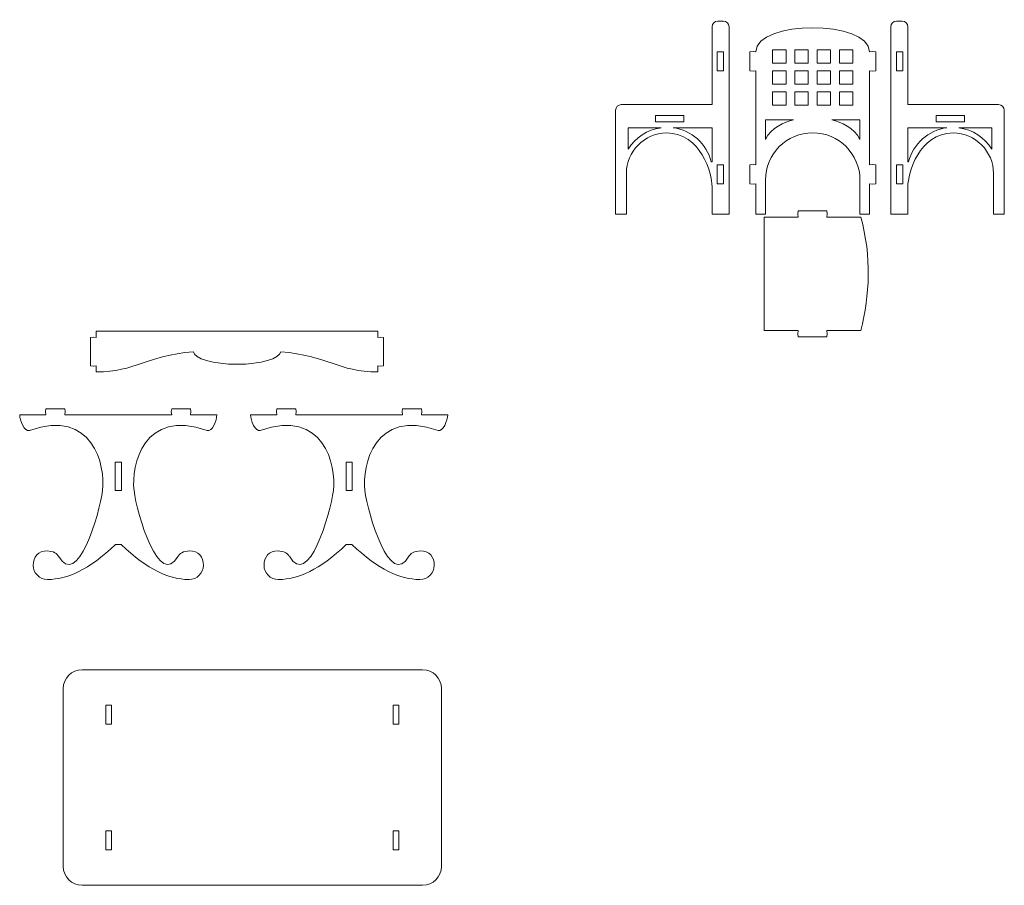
# Model space of a CAD drawing. Header units: centimetres. Extents: x -179 to 199, y -139 to 174.
# Tile 19 of 76: x -100 to -64, y -67 to -36. Entities that reach past the tile are written whole.
import ezdxf

# ---------------------------------------------------------------- set-up
doc = ezdxf.new("R2010")
doc.units = ezdxf.units.CM
doc.header["$MEASUREMENT"] = 0
doc.layers.add('Layer 1', color=7, linetype='Continuous')

msp = doc.modelspace()

# ---------------------------------------------------------------- linework, layer by layer
at = {"layer": 'Layer 1', "lineweight": 5}
for points, knots in [([(-68.91035, -36.96565), (-68.91035, -36.96565), (-68.8081, -36.95225), (-68.8081, -36.95225), (-68.8081, -36.95225), (-68.8081, -36.95225), (-68.68549, -36.96565), (-68.68549, -36.96565), (-68.68549, -36.96565), (-68.68549, -36.96565), (-68.68549, -37.64745), (-68.68549, -37.64745), (-68.68549, -37.64745), (-68.68549, -37.64745), (-68.8081, -37.6611), (-68.8081, -37.6611), (-68.8081, -37.6611), (-68.8081, -37.6611), (-68.91035, -37.64745), (-68.91035, -37.64745), (-68.91035, -37.64745), (-68.91035, -37.64745), (-68.91035, -41.03969), (-68.91035, -41.03969), (-68.91035, -41.03969), (-68.91035, -41.03969), (-68.8081, -41.02604), (-68.8081, -41.02604), (-68.8081, -41.02604), (-68.8081, -41.02604), (-68.68549, -41.03969), (-68.68549, -41.03969), (-68.68549, -41.03969), (-68.68549, -41.03969), (-68.68549, -41.72149), (-68.68549, -41.72149), (-68.68549, -41.72149), (-68.68549, -41.72149), (-68.8081, -41.73514), (-68.8081, -41.73514), (-68.8081, -41.73514), (-68.8081, -41.73514), (-68.91035, -41.72149), (-68.91035, -41.72149), (-68.91035, -41.72149), (-68.91035, -41.72149), (-68.91035, -42.82571), (-68.91035, -42.82571), (-68.91035, -42.82571), (-68.91035, -42.82571), (-69.25112, -42.82571), (-69.25112, -42.82571), (-69.25112, -42.82571), (-69.25112, -42.82571), (-69.25112, -41.59038), (-69.25112, -41.59038), (-69.25112, -41.59038), (-69.25112, -40.65307), (-70.01818, -39.88602), (-70.95549, -39.88602), (-70.95549, -39.88602), (-71.89306, -39.88602), (-72.65985, -40.65307), (-72.65985, -41.59038), (-72.65985, -41.59038), (-72.65985, -41.59038), (-72.65985, -42.82571), (-72.65985, -42.82571), (-72.65985, -42.82571), (-72.65985, -42.82571), (-73.00088, -42.82571), (-73.00088, -42.82571), (-73.00088, -42.82571), (-73.00088, -42.82571), (-73.00088, -41.72149), (-73.00088, -41.72149), (-73.00088, -41.72149), (-73.00088, -41.72149), (-73.10314, -41.73514), (-73.10314, -41.73514), (-73.10314, -41.73514), (-73.10314, -41.73514), (-73.22574, -41.72149), (-73.22574, -41.72149), (-73.22574, -41.72149), (-73.22574, -41.72149), (-73.22574, -41.03969), (-73.22574, -41.03969), (-73.22574, -41.03969), (-73.22574, -41.03969), (-73.10314, -41.02604), (-73.10314, -41.02604), (-73.10314, -41.02604), (-73.10314, -41.02604), (-73.00088, -41.03969), (-73.00088, -41.03969), (-73.00088, -41.03969), (-73.00088, -41.03969), (-73.00088, -37.64745), (-73.00088, -37.64745), (-73.00088, -37.64745), (-73.00088, -37.64745), (-73.10314, -37.6611), (-73.10314, -37.6611), (-73.10314, -37.6611), (-73.10314, -37.6611), (-73.22574, -37.64745), (-73.22574, -37.64745), (-73.22574, -37.64745), (-73.22574, -37.64745), (-73.22574, -36.96565), (-73.22574, -36.96565), (-73.22574, -36.96565), (-73.22574, -36.96565), (-73.10314, -36.95225), (-73.10314, -36.95225), (-73.10314, -36.95225), (-73.10314, -36.95225), (-73.00088, -36.96565), (-73.00088, -36.96565), (-73.00088, -36.96565), (-73.00088, -35.8094), (-68.91035, -35.8094), (-68.91035, -36.96565)], [0, 0, 0, 0, 0.03125, 0.03125, 0.03125, 0.03125, 0.0625, 0.0625, 0.0625, 0.0625, 0.09375, 0.09375, 0.09375, 0.09375, 0.125, 0.125, 0.125, 0.125, 0.15625, 0.15625, 0.15625, 0.15625, 0.1875, 0.1875, 0.1875, 0.1875, 0.21875, 0.21875, 0.21875, 0.21875, 0.25, 0.25, 0.25, 0.25, 0.28125, 0.28125, 0.28125, 0.28125, 0.3125, 0.3125, 0.3125, 0.3125, 0.34375, 0.34375, 0.34375, 0.34375, 0.375, 0.375, 0.375, 0.375, 0.40625, 0.40625, 0.40625, 0.40625, 0.4375, 0.4375, 0.4375, 0.4375, 0.46875, 0.46875, 0.46875, 0.46875, 0.5, 0.5, 0.5, 0.5, 0.53125, 0.53125, 0.53125, 0.53125, 0.5625, 0.5625, 0.5625, 0.5625, 0.59375, 0.59375, 0.59375, 0.59375, 0.625, 0.625, 0.625, 0.625, 0.65625, 0.65625, 0.65625, 0.65625, 0.6875, 0.6875, 0.6875, 0.6875, 0.71875, 0.71875, 0.71875, 0.71875, 0.75, 0.75, 0.75, 0.75, 0.78125, 0.78125, 0.78125, 0.78125, 0.8125, 0.8125, 0.8125, 0.8125, 0.84375, 0.84375, 0.84375, 0.84375, 0.875, 0.875, 0.875, 0.875, 0.90625, 0.90625, 0.90625, 0.90625, 0.9375, 0.9375, 0.9375, 0.9375, 1, 1, 1, 1]), ([(-74.1749, -35.85731), (-74.1749, -35.85731), (-74.37941, -35.85731), (-74.37941, -35.85731), (-74.37941, -35.85731), (-74.49197, -35.85731), (-74.58393, -35.94926), (-74.58393, -36.06182), (-74.58393, -36.06182), (-74.58393, -36.06182), (-74.58393, -38.87144), (-74.58393, -38.87144), (-74.58393, -38.87144), (-74.58393, -38.87144), (-77.8564, -38.87144), (-77.8564, -38.87144), (-77.8564, -38.87144), (-77.96767, -38.87144), (-78.05885, -38.96133), (-78.06091, -39.07209), (-78.06091, -39.07209), (-78.06091, -39.07209), (-78.06091, -42.82571), (-78.06091, -42.82571), (-78.06091, -42.82571), (-78.06091, -42.82571), (-77.67043, -42.82571), (-77.67043, -42.82571), (-77.67043, -42.82571), (-77.67043, -42.82571), (-77.67043, -41.34826), (-77.67043, -41.34826), (-77.67043, -41.34826), (-77.67043, -40.56524), (-77.03036, -39.89323), (-76.2154, -39.89323), (-76.2154, -39.89323), (-74.98806, -39.89323), (-74.58547, -41.34131), (-74.58393, -41.83327), (-74.58393, -41.83327), (-74.58393, -41.83327), (-74.58393, -42.82571), (-74.58393, -42.82571), (-74.58393, -42.82571), (-74.58393, -42.82571), (-73.97039, -42.82571), (-73.97039, -42.82571), (-73.97039, -42.82571), (-73.97039, -42.82571), (-73.97039, -36.06182), (-73.97039, -36.06182), (-73.97039, -36.06182), (-73.97039, -35.94926), (-74.06234, -35.85731), (-74.1749, -35.85731)], [0, 0, 0, 0, 0.06666667, 0.06666667, 0.06666667, 0.06666667, 0.13333333, 0.13333333, 0.13333333, 0.13333333, 0.2, 0.2, 0.2, 0.2, 0.26666667, 0.26666667, 0.26666667, 0.26666667, 0.33333333, 0.33333333, 0.33333333, 0.33333333, 0.4, 0.4, 0.4, 0.4, 0.46666667, 0.46666667, 0.46666667, 0.46666667, 0.53333333, 0.53333333, 0.53333333, 0.53333333, 0.6, 0.6, 0.6, 0.6, 0.66666667, 0.66666667, 0.66666667, 0.66666667, 0.73333333, 0.73333333, 0.73333333, 0.73333333, 0.8, 0.8, 0.8, 0.8, 0.86666667, 0.86666667, 0.86666667, 0.86666667, 1, 1, 1, 1]), ([(-67.93544, -35.85731), (-67.93544, -35.85731), (-67.73092, -35.85731), (-67.73092, -35.85731), (-67.73092, -35.85731), (-67.61836, -35.85731), (-67.52641, -35.94926), (-67.52641, -36.06182), (-67.52641, -36.06182), (-67.52641, -36.06182), (-67.52641, -38.87144), (-67.52641, -38.87144), (-67.52641, -38.87144), (-67.52641, -38.87144), (-64.25394, -38.87144), (-64.25394, -38.87144), (-64.25394, -38.87144), (-64.14292, -38.87144), (-64.05148, -38.96133), (-64.04942, -39.07209), (-64.04942, -39.07209), (-64.04942, -39.07209), (-64.04942, -42.82571), (-64.04942, -42.82571), (-64.04942, -42.82571), (-64.04942, -42.82571), (-64.4399, -42.82571), (-64.4399, -42.82571), (-64.4399, -42.82571), (-64.4399, -42.82571), (-64.4399, -41.34826), (-64.4399, -41.34826), (-64.4399, -41.34826), (-64.4399, -40.56524), (-65.07997, -39.89323), (-65.89494, -39.89323), (-65.89494, -39.89323), (-67.12202, -39.89323), (-67.52486, -41.34131), (-67.52641, -41.83327), (-67.52641, -41.83327), (-67.52641, -41.83327), (-67.52641, -42.82571), (-67.52641, -42.82571), (-67.52641, -42.82571), (-67.52641, -42.82571), (-68.13995, -42.82571), (-68.13995, -42.82571), (-68.13995, -42.82571), (-68.13995, -42.82571), (-68.13995, -36.06182), (-68.13995, -36.06182), (-68.13995, -36.06182), (-68.13995, -35.94926), (-68.048, -35.85731), (-67.93544, -35.85731)], [0, 0, 0, 0, 0.06666667, 0.06666667, 0.06666667, 0.06666667, 0.13333333, 0.13333333, 0.13333333, 0.13333333, 0.2, 0.2, 0.2, 0.2, 0.26666667, 0.26666667, 0.26666667, 0.26666667, 0.33333333, 0.33333333, 0.33333333, 0.33333333, 0.4, 0.4, 0.4, 0.4, 0.46666667, 0.46666667, 0.46666667, 0.46666667, 0.53333333, 0.53333333, 0.53333333, 0.53333333, 0.6, 0.6, 0.6, 0.6, 0.66666667, 0.66666667, 0.66666667, 0.66666667, 0.73333333, 0.73333333, 0.73333333, 0.73333333, 0.8, 0.8, 0.8, 0.8, 0.86666667, 0.86666667, 0.86666667, 0.86666667, 1, 1, 1, 1]), ([(-72.40331, -36.89172), (-72.40331, -36.89172), (-71.91624, -36.89172), (-71.91624, -36.89172), (-71.91624, -36.89172), (-71.91624, -36.89172), (-71.91624, -37.3788), (-71.91624, -37.3788), (-71.91624, -37.3788), (-71.91624, -37.3788), (-72.40331, -37.3788), (-72.40331, -37.3788), (-72.40331, -37.3788), (-72.40331, -37.3788), (-72.40331, -36.89172), (-72.40331, -36.89172)], [0, 0, 0, 0, 0.2, 0.2, 0.2, 0.2, 0.4, 0.4, 0.4, 0.4, 0.6, 0.6, 0.6, 0.6, 1, 1, 1, 1]), ([(-71.60045, -36.89172), (-71.60045, -36.89172), (-71.11338, -36.89172), (-71.11338, -36.89172), (-71.11338, -36.89172), (-71.11338, -36.89172), (-71.11338, -37.3788), (-71.11338, -37.3788), (-71.11338, -37.3788), (-71.11338, -37.3788), (-71.60045, -37.3788), (-71.60045, -37.3788), (-71.60045, -37.3788), (-71.60045, -37.3788), (-71.60045, -36.89172), (-71.60045, -36.89172)], [0, 0, 0, 0, 0.2, 0.2, 0.2, 0.2, 0.4, 0.4, 0.4, 0.4, 0.6, 0.6, 0.6, 0.6, 1, 1, 1, 1]), ([(-70.79785, -36.89172), (-70.79785, -36.89172), (-70.31078, -36.89172), (-70.31078, -36.89172), (-70.31078, -36.89172), (-70.31078, -36.89172), (-70.31078, -37.3788), (-70.31078, -37.3788), (-70.31078, -37.3788), (-70.31078, -37.3788), (-70.79785, -37.3788), (-70.79785, -37.3788), (-70.79785, -37.3788), (-70.79785, -37.3788), (-70.79785, -36.89172), (-70.79785, -36.89172)], [0, 0, 0, 0, 0.2, 0.2, 0.2, 0.2, 0.4, 0.4, 0.4, 0.4, 0.6, 0.6, 0.6, 0.6, 1, 1, 1, 1]), ([(-69.995, -36.89172), (-69.995, -36.89172), (-69.50792, -36.89172), (-69.50792, -36.89172), (-69.50792, -36.89172), (-69.50792, -36.89172), (-69.50792, -37.3788), (-69.50792, -37.3788), (-69.50792, -37.3788), (-69.50792, -37.3788), (-69.995, -37.3788), (-69.995, -37.3788), (-69.995, -37.3788), (-69.995, -37.3788), (-69.995, -36.89172), (-69.995, -36.89172)], [0, 0, 0, 0, 0.2, 0.2, 0.2, 0.2, 0.4, 0.4, 0.4, 0.4, 0.6, 0.6, 0.6, 0.6, 1, 1, 1, 1]), ([(-74.1749, -36.96565), (-74.1749, -36.96565), (-74.39976, -36.96565), (-74.39976, -36.96565), (-74.39976, -36.96565), (-74.39976, -36.96565), (-74.39976, -37.64745), (-74.39976, -37.64745), (-74.39976, -37.64745), (-74.39976, -37.64745), (-74.1749, -37.64745), (-74.1749, -37.64745), (-74.1749, -37.64745), (-74.1749, -37.64745), (-74.1749, -36.96565), (-74.1749, -36.96565)], [0, 0, 0, 0, 0.2, 0.2, 0.2, 0.2, 0.4, 0.4, 0.4, 0.4, 0.6, 0.6, 0.6, 0.6, 1, 1, 1, 1]), ([(-67.93544, -36.96565), (-67.93544, -36.96565), (-67.71032, -36.96565), (-67.71032, -36.96565), (-67.71032, -36.96565), (-67.71032, -36.96565), (-67.71032, -37.64745), (-67.71032, -37.64745), (-67.71032, -37.64745), (-67.71032, -37.64745), (-67.93544, -37.64745), (-67.93544, -37.64745), (-67.93544, -37.64745), (-67.93544, -37.64745), (-67.93544, -36.96565), (-67.93544, -36.96565)], [0, 0, 0, 0, 0.2, 0.2, 0.2, 0.2, 0.4, 0.4, 0.4, 0.4, 0.6, 0.6, 0.6, 0.6, 1, 1, 1, 1]), ([(-72.40331, -37.64951), (-72.40331, -37.64951), (-71.91624, -37.64951), (-71.91624, -37.64951), (-71.91624, -37.64951), (-71.91624, -37.64951), (-71.91624, -38.13632), (-71.91624, -38.13632), (-71.91624, -38.13632), (-71.91624, -38.13632), (-72.40331, -38.13632), (-72.40331, -38.13632), (-72.40331, -38.13632), (-72.40331, -38.13632), (-72.40331, -37.64951), (-72.40331, -37.64951)], [0, 0, 0, 0, 0.2, 0.2, 0.2, 0.2, 0.4, 0.4, 0.4, 0.4, 0.6, 0.6, 0.6, 0.6, 1, 1, 1, 1]), ([(-71.60045, -37.64951), (-71.60045, -37.64951), (-71.11338, -37.64951), (-71.11338, -37.64951), (-71.11338, -37.64951), (-71.11338, -37.64951), (-71.11338, -38.13632), (-71.11338, -38.13632), (-71.11338, -38.13632), (-71.11338, -38.13632), (-71.60045, -38.13632), (-71.60045, -38.13632), (-71.60045, -38.13632), (-71.60045, -38.13632), (-71.60045, -37.64951), (-71.60045, -37.64951)], [0, 0, 0, 0, 0.2, 0.2, 0.2, 0.2, 0.4, 0.4, 0.4, 0.4, 0.6, 0.6, 0.6, 0.6, 1, 1, 1, 1]), ([(-70.79785, -37.64951), (-70.79785, -37.64951), (-70.31078, -37.64951), (-70.31078, -37.64951), (-70.31078, -37.64951), (-70.31078, -37.64951), (-70.31078, -38.13632), (-70.31078, -38.13632), (-70.31078, -38.13632), (-70.31078, -38.13632), (-70.79785, -38.13632), (-70.79785, -38.13632), (-70.79785, -38.13632), (-70.79785, -38.13632), (-70.79785, -37.64951), (-70.79785, -37.64951)], [0, 0, 0, 0, 0.2, 0.2, 0.2, 0.2, 0.4, 0.4, 0.4, 0.4, 0.6, 0.6, 0.6, 0.6, 1, 1, 1, 1]), ([(-69.995, -37.64951), (-69.995, -37.64951), (-69.50792, -37.64951), (-69.50792, -37.64951), (-69.50792, -37.64951), (-69.50792, -37.64951), (-69.50792, -38.13632), (-69.50792, -38.13632), (-69.50792, -38.13632), (-69.50792, -38.13632), (-69.995, -38.13632), (-69.995, -38.13632), (-69.995, -38.13632), (-69.995, -38.13632), (-69.995, -37.64951), (-69.995, -37.64951)], [0, 0, 0, 0, 0.2, 0.2, 0.2, 0.2, 0.4, 0.4, 0.4, 0.4, 0.6, 0.6, 0.6, 0.6, 1, 1, 1, 1]), ([(-72.40331, -38.40703), (-72.40331, -38.40703), (-71.91624, -38.40703), (-71.91624, -38.40703), (-71.91624, -38.40703), (-71.91624, -38.40703), (-71.91624, -38.8941), (-71.91624, -38.8941), (-71.91624, -38.8941), (-71.91624, -38.8941), (-72.40331, -38.8941), (-72.40331, -38.8941), (-72.40331, -38.8941), (-72.40331, -38.8941), (-72.40331, -38.40703), (-72.40331, -38.40703)], [0, 0, 0, 0, 0.2, 0.2, 0.2, 0.2, 0.4, 0.4, 0.4, 0.4, 0.6, 0.6, 0.6, 0.6, 1, 1, 1, 1]), ([(-71.60045, -38.40703), (-71.60045, -38.40703), (-71.11338, -38.40703), (-71.11338, -38.40703), (-71.11338, -38.40703), (-71.11338, -38.40703), (-71.11338, -38.8941), (-71.11338, -38.8941), (-71.11338, -38.8941), (-71.11338, -38.8941), (-71.60045, -38.8941), (-71.60045, -38.8941), (-71.60045, -38.8941), (-71.60045, -38.8941), (-71.60045, -38.40703), (-71.60045, -38.40703)], [0, 0, 0, 0, 0.2, 0.2, 0.2, 0.2, 0.4, 0.4, 0.4, 0.4, 0.6, 0.6, 0.6, 0.6, 1, 1, 1, 1]), ([(-70.79785, -38.40703), (-70.79785, -38.40703), (-70.31078, -38.40703), (-70.31078, -38.40703), (-70.31078, -38.40703), (-70.31078, -38.40703), (-70.31078, -38.8941), (-70.31078, -38.8941), (-70.31078, -38.8941), (-70.31078, -38.8941), (-70.79785, -38.8941), (-70.79785, -38.8941), (-70.79785, -38.8941), (-70.79785, -38.8941), (-70.79785, -38.40703), (-70.79785, -38.40703)], [0, 0, 0, 0, 0.2, 0.2, 0.2, 0.2, 0.4, 0.4, 0.4, 0.4, 0.6, 0.6, 0.6, 0.6, 1, 1, 1, 1]), ([(-69.995, -38.40703), (-69.995, -38.40703), (-69.50792, -38.40703), (-69.50792, -38.40703), (-69.50792, -38.40703), (-69.50792, -38.40703), (-69.50792, -38.8941), (-69.50792, -38.8941), (-69.50792, -38.8941), (-69.50792, -38.8941), (-69.995, -38.8941), (-69.995, -38.8941), (-69.995, -38.8941), (-69.995, -38.8941), (-69.995, -38.40703), (-69.995, -38.40703)], [0, 0, 0, 0, 0.2, 0.2, 0.2, 0.2, 0.4, 0.4, 0.4, 0.4, 0.6, 0.6, 0.6, 0.6, 1, 1, 1, 1]), ([(-75.60443, -39.26527), (-75.60443, -39.26527), (-76.627, -39.26527), (-76.627, -39.26527), (-76.627, -39.26527), (-76.627, -39.26527), (-76.627, -39.49013), (-76.627, -39.49013), (-76.627, -39.49013), (-76.627, -39.49013), (-75.60443, -39.49013), (-75.60443, -39.49013), (-75.60443, -39.49013), (-75.60443, -39.49013), (-75.60443, -39.26527), (-75.60443, -39.26527)], [0, 0, 0, 0, 0.2, 0.2, 0.2, 0.2, 0.4, 0.4, 0.4, 0.4, 0.6, 0.6, 0.6, 0.6, 1, 1, 1, 1]), ([(-66.5059, -39.26527), (-66.5059, -39.26527), (-65.48334, -39.26527), (-65.48334, -39.26527), (-65.48334, -39.26527), (-65.48334, -39.26527), (-65.48334, -39.49013), (-65.48334, -39.49013), (-65.48334, -39.49013), (-65.48334, -39.49013), (-66.5059, -39.49013), (-66.5059, -39.49013), (-66.5059, -39.49013), (-66.5059, -39.49013), (-66.5059, -39.26527), (-66.5059, -39.26527)], [0, 0, 0, 0, 0.2, 0.2, 0.2, 0.2, 0.4, 0.4, 0.4, 0.4, 0.6, 0.6, 0.6, 0.6, 1, 1, 1, 1]), ([(-77.60604, -39.70314), (-77.60604, -39.70314), (-76.423, -39.70314), (-76.423, -39.70314), (-76.423, -39.70314), (-76.92089, -39.76959), (-77.35053, -40.06117), (-77.60604, -40.47226), (-77.60604, -40.47226), (-77.60604, -40.47226), (-77.60604, -39.70314), (-77.60604, -39.70314)], [0, 0, 0, 0, 0.25, 0.25, 0.25, 0.25, 0.5, 0.5, 0.5, 0.5, 1, 1, 1, 1]), ([(-75.98976, -39.70314), (-75.98976, -39.70314), (-74.58393, -39.70314), (-74.58393, -39.70314), (-74.58393, -39.70314), (-74.58393, -39.70314), (-74.58393, -40.92765), (-74.58393, -40.92765), (-74.58393, -40.92765), (-74.58393, -40.92765), (-74.6102, -40.92765), (-74.6102, -40.92765), (-74.6102, -40.92765), (-74.7784, -40.285), (-75.32265, -39.792), (-75.98976, -39.70314)], [0, 0, 0, 0, 0.2, 0.2, 0.2, 0.2, 0.4, 0.4, 0.4, 0.4, 0.6, 0.6, 0.6, 0.6, 1, 1, 1, 1]), ([(-72.65985, -39.41698), (-72.65985, -39.41698), (-71.64578, -39.41698), (-71.64578, -39.41698), (-71.64578, -39.41698), (-71.97496, -39.50146), (-72.45096, -39.69619), (-72.65985, -40.12942), (-72.65985, -40.12942), (-72.65985, -40.12942), (-72.65985, -39.41698), (-72.65985, -39.41698)], [0, 0, 0, 0, 0.25, 0.25, 0.25, 0.25, 0.5, 0.5, 0.5, 0.5, 1, 1, 1, 1]), ([(-69.25112, -39.41698), (-69.25112, -39.41698), (-70.26545, -39.41698), (-70.26545, -39.41698), (-70.26545, -39.41698), (-69.93627, -39.50146), (-69.46001, -39.69619), (-69.25112, -40.12942), (-69.25112, -40.12942), (-69.25112, -40.12942), (-69.25112, -39.41698), (-69.25112, -39.41698)], [0, 0, 0, 0, 0.25, 0.25, 0.25, 0.25, 0.5, 0.5, 0.5, 0.5, 1, 1, 1, 1]), ([(-66.12057, -39.70314), (-66.12057, -39.70314), (-67.52641, -39.70314), (-67.52641, -39.70314), (-67.52641, -39.70314), (-67.52641, -39.70314), (-67.52641, -40.92765), (-67.52641, -40.92765), (-67.52641, -40.92765), (-67.52641, -40.92765), (-67.50014, -40.92765), (-67.50014, -40.92765), (-67.50014, -40.92765), (-67.33194, -40.285), (-66.78769, -39.792), (-66.12057, -39.70314)], [0, 0, 0, 0, 0.2, 0.2, 0.2, 0.2, 0.4, 0.4, 0.4, 0.4, 0.6, 0.6, 0.6, 0.6, 1, 1, 1, 1]), ([(-64.50404, -39.70314), (-64.50404, -39.70314), (-65.68733, -39.70314), (-65.68733, -39.70314), (-65.68733, -39.70314), (-65.18944, -39.76959), (-64.75981, -40.06117), (-64.50404, -40.47226), (-64.50404, -40.47226), (-64.50404, -40.47226), (-64.50404, -39.70314), (-64.50404, -39.70314)], [0, 0, 0, 0, 0.25, 0.25, 0.25, 0.25, 0.5, 0.5, 0.5, 0.5, 1, 1, 1, 1]), ([(-74.1749, -41.03969), (-74.1749, -41.03969), (-74.39976, -41.03969), (-74.39976, -41.03969), (-74.39976, -41.03969), (-74.39976, -41.03969), (-74.39976, -41.72149), (-74.39976, -41.72149), (-74.39976, -41.72149), (-74.39976, -41.72149), (-74.1749, -41.72149), (-74.1749, -41.72149), (-74.1749, -41.72149), (-74.1749, -41.72149), (-74.1749, -41.03969), (-74.1749, -41.03969)], [0, 0, 0, 0, 0.2, 0.2, 0.2, 0.2, 0.4, 0.4, 0.4, 0.4, 0.6, 0.6, 0.6, 0.6, 1, 1, 1, 1]), ([(-67.93544, -41.03969), (-67.93544, -41.03969), (-67.71032, -41.03969), (-67.71032, -41.03969), (-67.71032, -41.03969), (-67.71032, -41.03969), (-67.71032, -41.72149), (-67.71032, -41.72149), (-67.71032, -41.72149), (-67.71032, -41.72149), (-67.93544, -41.72149), (-67.93544, -41.72149), (-67.93544, -41.72149), (-67.93544, -41.72149), (-67.93544, -41.03969), (-67.93544, -41.03969)], [0, 0, 0, 0, 0.2, 0.2, 0.2, 0.2, 0.4, 0.4, 0.4, 0.4, 0.6, 0.6, 0.6, 0.6, 1, 1, 1, 1]), ([(-72.70003, -42.92564), (-72.70003, -42.92564), (-71.47501, -42.92564), (-71.47501, -42.92564), (-71.47501, -42.92564), (-71.47501, -42.92564), (-71.48866, -42.80278), (-71.48866, -42.80278), (-71.48866, -42.80278), (-71.48866, -42.80278), (-71.47501, -42.70078), (-71.47501, -42.70078), (-71.47501, -42.70078), (-71.47501, -42.70078), (-70.45219, -42.70078), (-70.45219, -42.70078), (-70.45219, -42.70078), (-70.45219, -42.70078), (-70.43854, -42.80278), (-70.43854, -42.80278), (-70.43854, -42.80278), (-70.43854, -42.80278), (-70.45219, -42.92564), (-70.45219, -42.92564), (-70.45219, -42.92564), (-70.04265, -42.92564), (-69.63285, -42.92564), (-69.22305, -42.92564), (-69.22305, -42.92564), (-68.82535, -44.36857), (-68.89928, -45.71723), (-69.22305, -47.01617), (-69.22305, -47.01617), (-69.22305, -47.01617), (-70.45219, -47.01617), (-70.45219, -47.01617), (-70.45219, -47.01617), (-70.45219, -47.01617), (-70.43854, -47.13878), (-70.43854, -47.13878), (-70.43854, -47.13878), (-70.43854, -47.13878), (-70.45219, -47.24103), (-70.45219, -47.24103), (-70.45219, -47.24103), (-70.45219, -47.24103), (-71.47501, -47.24103), (-71.47501, -47.24103), (-71.47501, -47.24103), (-71.47501, -47.24103), (-71.48866, -47.13878), (-71.48866, -47.13878), (-71.48866, -47.13878), (-71.48866, -47.13878), (-71.47501, -47.01617), (-71.47501, -47.01617), (-71.47501, -47.01617), (-71.47501, -47.01617), (-72.70003, -47.01617), (-72.70003, -47.01617), (-72.70003, -47.01617), (-72.70003, -47.01617), (-72.70003, -42.92564), (-72.70003, -42.92564)], [0, 0, 0, 0, 0.05882353, 0.05882353, 0.05882353, 0.05882353, 0.11764706, 0.11764706, 0.11764706, 0.11764706, 0.17647059, 0.17647059, 0.17647059, 0.17647059, 0.23529412, 0.23529412, 0.23529412, 0.23529412, 0.29411765, 0.29411765, 0.29411765, 0.29411765, 0.35294118, 0.35294118, 0.35294118, 0.35294118, 0.41176471, 0.41176471, 0.41176471, 0.41176471, 0.47058824, 0.47058824, 0.47058824, 0.47058824, 0.52941176, 0.52941176, 0.52941176, 0.52941176, 0.58823529, 0.58823529, 0.58823529, 0.58823529, 0.64705882, 0.64705882, 0.64705882, 0.64705882, 0.70588235, 0.70588235, 0.70588235, 0.70588235, 0.76470588, 0.76470588, 0.76470588, 0.76470588, 0.82352941, 0.82352941, 0.82352941, 0.82352941, 0.88235294, 0.88235294, 0.88235294, 0.88235294, 1, 1, 1, 1])]:
    msp.add_open_spline(points, degree=3, knots=knots, dxfattribs=at)
at = {"layer": 'Layer 1', "lineweight": 15}
for points, knots in [([(-96.7793, -47.0409), (-96.7793, -47.0409), (-86.63013, -47.0409), (-86.63013, -47.0409), (-86.63013, -47.0409), (-86.63013, -47.0409), (-86.63013, -47.26241), (-86.63013, -47.26241), (-86.63013, -47.26241), (-86.63013, -47.26241), (-86.52762, -47.24876), (-86.52762, -47.24876), (-86.52762, -47.24876), (-86.52762, -47.24876), (-86.42536, -47.26241), (-86.42536, -47.26241), (-86.42536, -47.26241), (-86.42536, -47.26241), (-86.42536, -48.28498), (-86.42536, -48.28498), (-86.42536, -48.28498), (-86.42536, -48.28498), (-86.52762, -48.29863), (-86.52762, -48.29863), (-86.52762, -48.29863), (-86.52762, -48.29863), (-86.63013, -48.28498), (-86.63013, -48.28498), (-86.63013, -48.28498), (-86.63013, -48.28498), (-86.63013, -48.50623), (-86.63013, -48.50623), (-86.63013, -48.50623), (-88.05863, -48.50623), (-88.43263, -47.92309), (-90.1303, -47.77704), (-90.1303, -47.77704), (-90.15631, -48.02947), (-90.85125, -48.23166), (-91.70485, -48.23166), (-91.70485, -48.23166), (-92.55819, -48.23166), (-93.25312, -48.02947), (-93.27914, -47.77704), (-93.27914, -47.77704), (-94.97679, -47.92309), (-95.35079, -48.50623), (-96.7793, -48.50623), (-96.7793, -48.50623), (-96.7793, -48.50623), (-96.7793, -48.28498), (-96.7793, -48.28498), (-96.7793, -48.28498), (-96.7793, -48.28498), (-96.88181, -48.29863), (-96.88181, -48.29863), (-96.88181, -48.29863), (-96.88181, -48.29863), (-96.98407, -48.28498), (-96.98407, -48.28498), (-96.98407, -48.28498), (-96.98407, -48.28498), (-96.98407, -47.26241), (-96.98407, -47.26241), (-96.98407, -47.26241), (-96.98407, -47.26241), (-96.88181, -47.24876), (-96.88181, -47.24876), (-96.88181, -47.24876), (-96.88181, -47.24876), (-96.7793, -47.26241), (-96.7793, -47.26241), (-96.7793, -47.26241), (-96.7793, -47.26241), (-96.7793, -47.0409), (-96.7793, -47.0409)], [0, 0, 0, 0, 0.05, 0.05, 0.05, 0.05, 0.1, 0.1, 0.1, 0.1, 0.15, 0.15, 0.15, 0.15, 0.2, 0.2, 0.2, 0.2, 0.25, 0.25, 0.25, 0.25, 0.3, 0.3, 0.3, 0.3, 0.35, 0.35, 0.35, 0.35, 0.4, 0.4, 0.4, 0.4, 0.45, 0.45, 0.45, 0.45, 0.5, 0.5, 0.5, 0.5, 0.55, 0.55, 0.55, 0.55, 0.6, 0.6, 0.6, 0.6, 0.65, 0.65, 0.65, 0.65, 0.7, 0.7, 0.7, 0.7, 0.75, 0.75, 0.75, 0.75, 0.8, 0.8, 0.8, 0.8, 0.85, 0.85, 0.85, 0.85, 0.9, 0.9, 0.9, 0.9, 1, 1, 1, 1]), ([(-96.08848, -54.72664), (-97.04923, -55.64824), (-97.83329, -55.97973), (-98.51998, -55.99004), (-98.51998, -55.99004), (-98.52667, -55.99029), (-98.53337, -55.99055), (-98.54007, -55.99055), (-98.54007, -55.99055), (-98.82391, -55.99055), (-99.05444, -55.75925), (-99.05444, -55.47618), (-99.05444, -55.47618), (-99.05444, -55.19233), (-98.88264, -54.94326), (-98.54007, -54.96232), (-98.54007, -54.96232), (-98.1975, -54.98138), (-98.17947, -55.12923), (-98.14186, -55.15112), (-98.14186, -55.15112), (-97.47165, -56.35579), (-96.65849, -53.63684), (-96.55443, -52.77809), (-96.55443, -52.77809), (-96.44548, -51.88019), (-96.89392, -49.80647), (-99.18993, -50.62091), (-99.18993, -50.62091), (-99.36662, -50.6835), (-99.53971, -50.2464), (-99.53971, -50.05915), (-99.53971, -50.05915), (-99.53971, -50.05915), (-98.59313, -50.05915), (-98.59313, -50.05915), (-98.59313, -50.05915), (-98.59313, -50.05915), (-98.60678, -49.93628), (-98.60678, -49.93628), (-98.60678, -49.93628), (-98.60678, -49.93628), (-98.59313, -49.83403), (-98.59313, -49.83403), (-98.59313, -49.83403), (-98.59313, -49.83403), (-97.91133, -49.83403), (-97.91133, -49.83403), (-97.91133, -49.83403), (-97.91133, -49.83403), (-97.89768, -49.93628), (-97.89768, -49.93628), (-97.89768, -49.93628), (-97.89768, -49.93628), (-97.91133, -50.05915), (-97.91133, -50.05915), (-97.91133, -50.05915), (-96.58354, -50.05915), (-95.38685, -50.04421), (-94.06139, -50.05915), (-94.06139, -50.05915), (-94.06139, -50.05915), (-94.07504, -49.93628), (-94.07504, -49.93628), (-94.07504, -49.93628), (-94.07504, -49.93628), (-94.06139, -49.83403), (-94.06139, -49.83403), (-94.06139, -49.83403), (-94.06139, -49.83403), (-93.37959, -49.83403), (-93.37959, -49.83403), (-93.37959, -49.83403), (-93.37959, -49.83403), (-93.3662, -49.93628), (-93.3662, -49.93628), (-93.3662, -49.93628), (-93.3662, -49.93628), (-93.37959, -50.05915), (-93.37959, -50.05915), (-93.37959, -50.05915), (-93.37959, -50.05915), (-92.43275, -50.05915), (-92.43275, -50.05915), (-92.43275, -50.05915), (-92.43275, -50.2464), (-92.6061, -50.6835), (-92.78279, -50.62091), (-92.78279, -50.62091), (-95.07905, -49.80647), (-95.52697, -51.88019), (-95.41828, -52.77809), (-95.41828, -52.77809), (-95.31447, -53.63684), (-94.50107, -56.35579), (-93.83086, -55.15112), (-93.83086, -55.15112), (-93.79325, -55.12923), (-93.77522, -54.98138), (-93.43265, -54.96232), (-93.43265, -54.96232), (-93.09008, -54.94326), (-92.91853, -55.19233), (-92.91853, -55.47618), (-92.91853, -55.47618), (-92.91853, -55.75925), (-93.1488, -55.99055), (-93.43265, -55.99055), (-93.43265, -55.99055), (-93.43935, -55.99055), (-93.44604, -55.99004), (-93.45248, -55.99004), (-93.45248, -55.99004), (-94.13943, -55.97973), (-94.92348, -55.64824), (-95.88423, -54.72664), (-95.88423, -54.72664), (-95.88423, -54.72664), (-96.08848, -54.72664), (-96.08848, -54.72664)], [0, 0, 0, 0, 0.03225806, 0.03225806, 0.03225806, 0.03225806, 0.06451613, 0.06451613, 0.06451613, 0.06451613, 0.09677419, 0.09677419, 0.09677419, 0.09677419, 0.12903226, 0.12903226, 0.12903226, 0.12903226, 0.16129032, 0.16129032, 0.16129032, 0.16129032, 0.19354839, 0.19354839, 0.19354839, 0.19354839, 0.22580645, 0.22580645, 0.22580645, 0.22580645, 0.25806452, 0.25806452, 0.25806452, 0.25806452, 0.29032258, 0.29032258, 0.29032258, 0.29032258, 0.32258065, 0.32258065, 0.32258065, 0.32258065, 0.35483871, 0.35483871, 0.35483871, 0.35483871, 0.38709677, 0.38709677, 0.38709677, 0.38709677, 0.41935484, 0.41935484, 0.41935484, 0.41935484, 0.4516129, 0.4516129, 0.4516129, 0.4516129, 0.48387097, 0.48387097, 0.48387097, 0.48387097, 0.51612903, 0.51612903, 0.51612903, 0.51612903, 0.5483871, 0.5483871, 0.5483871, 0.5483871, 0.58064516, 0.58064516, 0.58064516, 0.58064516, 0.61290323, 0.61290323, 0.61290323, 0.61290323, 0.64516129, 0.64516129, 0.64516129, 0.64516129, 0.67741935, 0.67741935, 0.67741935, 0.67741935, 0.70967742, 0.70967742, 0.70967742, 0.70967742, 0.74193548, 0.74193548, 0.74193548, 0.74193548, 0.77419355, 0.77419355, 0.77419355, 0.77419355, 0.80645161, 0.80645161, 0.80645161, 0.80645161, 0.83870968, 0.83870968, 0.83870968, 0.83870968, 0.87096774, 0.87096774, 0.87096774, 0.87096774, 0.90322581, 0.90322581, 0.90322581, 0.90322581, 0.93548387, 0.93548387, 0.93548387, 0.93548387, 1, 1, 1, 1]), ([(-87.76706, -54.72664), (-88.72781, -55.64824), (-89.51186, -55.97973), (-90.19856, -55.99004), (-90.19856, -55.99004), (-90.20525, -55.99029), (-90.21195, -55.99055), (-90.21865, -55.99055), (-90.21865, -55.99055), (-90.50249, -55.99055), (-90.73276, -55.75925), (-90.73276, -55.47618), (-90.73276, -55.47618), (-90.73276, -55.19233), (-90.56122, -54.94326), (-90.21865, -54.96232), (-90.21865, -54.96232), (-89.87607, -54.98138), (-89.85804, -55.12923), (-89.82044, -55.15112), (-89.82044, -55.15112), (-89.15023, -56.35579), (-88.33707, -53.63684), (-88.23301, -52.77809), (-88.23301, -52.77809), (-88.12406, -51.88019), (-88.57224, -49.80647), (-90.86851, -50.62091), (-90.86851, -50.62091), (-91.0452, -50.6835), (-91.21829, -50.2464), (-91.21829, -50.05915), (-91.21829, -50.05915), (-91.21829, -50.05915), (-90.27145, -50.05915), (-90.27145, -50.05915), (-90.27145, -50.05915), (-90.27145, -50.05915), (-90.2851, -49.93628), (-90.2851, -49.93628), (-90.2851, -49.93628), (-90.2851, -49.93628), (-90.27145, -49.83403), (-90.27145, -49.83403), (-90.27145, -49.83403), (-90.27145, -49.83403), (-89.58991, -49.83403), (-89.58991, -49.83403), (-89.58991, -49.83403), (-89.58991, -49.83403), (-89.57626, -49.93628), (-89.57626, -49.93628), (-89.57626, -49.93628), (-89.57626, -49.93628), (-89.58991, -50.05915), (-89.58991, -50.05915), (-89.58991, -50.05915), (-88.30204, -50.05915), (-87.02782, -50.05915), (-85.73996, -50.05915), (-85.73996, -50.05915), (-85.73996, -50.05915), (-85.75335, -49.93628), (-85.75335, -49.93628), (-85.75335, -49.93628), (-85.75335, -49.93628), (-85.73996, -49.83403), (-85.73996, -49.83403), (-85.73996, -49.83403), (-85.73996, -49.83403), (-85.05816, -49.83403), (-85.05816, -49.83403), (-85.05816, -49.83403), (-85.05816, -49.83403), (-85.04451, -49.93628), (-85.04451, -49.93628), (-85.04451, -49.93628), (-85.04451, -49.93628), (-85.05816, -50.05915), (-85.05816, -50.05915), (-85.05816, -50.05915), (-85.05816, -50.05915), (-84.11132, -50.05915), (-84.11132, -50.05915), (-84.11132, -50.05915), (-84.11132, -50.2464), (-84.28467, -50.6835), (-84.46136, -50.62091), (-84.46136, -50.62091), (-86.75737, -49.80647), (-87.20555, -51.88019), (-87.09685, -52.77809), (-87.09685, -52.77809), (-86.99279, -53.63684), (-86.17938, -56.35579), (-85.50943, -55.15112), (-85.50943, -55.15112), (-85.47156, -55.12923), (-85.45353, -54.98138), (-85.11096, -54.96232), (-85.11096, -54.96232), (-84.76839, -54.94326), (-84.5971, -55.19233), (-84.5971, -55.47618), (-84.5971, -55.47618), (-84.5971, -55.75925), (-84.82737, -55.99055), (-85.11096, -55.99055), (-85.11096, -55.99055), (-85.11766, -55.99055), (-85.12436, -55.99004), (-85.13105, -55.99004), (-85.13105, -55.99004), (-85.81774, -55.97973), (-86.60206, -55.64824), (-87.56255, -54.72664), (-87.56255, -54.72664), (-87.56255, -54.72664), (-87.76706, -54.72664), (-87.76706, -54.72664)], [0, 0, 0, 0, 0.03225806, 0.03225806, 0.03225806, 0.03225806, 0.06451613, 0.06451613, 0.06451613, 0.06451613, 0.09677419, 0.09677419, 0.09677419, 0.09677419, 0.12903226, 0.12903226, 0.12903226, 0.12903226, 0.16129032, 0.16129032, 0.16129032, 0.16129032, 0.19354839, 0.19354839, 0.19354839, 0.19354839, 0.22580645, 0.22580645, 0.22580645, 0.22580645, 0.25806452, 0.25806452, 0.25806452, 0.25806452, 0.29032258, 0.29032258, 0.29032258, 0.29032258, 0.32258065, 0.32258065, 0.32258065, 0.32258065, 0.35483871, 0.35483871, 0.35483871, 0.35483871, 0.38709677, 0.38709677, 0.38709677, 0.38709677, 0.41935484, 0.41935484, 0.41935484, 0.41935484, 0.4516129, 0.4516129, 0.4516129, 0.4516129, 0.48387097, 0.48387097, 0.48387097, 0.48387097, 0.51612903, 0.51612903, 0.51612903, 0.51612903, 0.5483871, 0.5483871, 0.5483871, 0.5483871, 0.58064516, 0.58064516, 0.58064516, 0.58064516, 0.61290323, 0.61290323, 0.61290323, 0.61290323, 0.64516129, 0.64516129, 0.64516129, 0.64516129, 0.67741935, 0.67741935, 0.67741935, 0.67741935, 0.70967742, 0.70967742, 0.70967742, 0.70967742, 0.74193548, 0.74193548, 0.74193548, 0.74193548, 0.77419355, 0.77419355, 0.77419355, 0.77419355, 0.80645161, 0.80645161, 0.80645161, 0.80645161, 0.83870968, 0.83870968, 0.83870968, 0.83870968, 0.87096774, 0.87096774, 0.87096774, 0.87096774, 0.90322581, 0.90322581, 0.90322581, 0.90322581, 0.93548387, 0.93548387, 0.93548387, 0.93548387, 1, 1, 1, 1]), ([(-96.09879, -51.76351), (-96.09879, -51.76351), (-96.09879, -52.78608), (-96.09879, -52.78608), (-96.09879, -52.78608), (-96.09879, -52.78608), (-95.87392, -52.78608), (-95.87392, -52.78608), (-95.87392, -52.78608), (-95.87392, -52.78608), (-95.87392, -51.76351), (-95.87392, -51.76351), (-95.87392, -51.76351), (-95.87392, -51.76351), (-96.09879, -51.76351), (-96.09879, -51.76351)], [0, 0, 0, 0, 0.2, 0.2, 0.2, 0.2, 0.4, 0.4, 0.4, 0.4, 0.6, 0.6, 0.6, 0.6, 1, 1, 1, 1]), ([(-87.77736, -51.76351), (-87.77736, -51.76351), (-87.77736, -52.78608), (-87.77736, -52.78608), (-87.77736, -52.78608), (-87.77736, -52.78608), (-87.55224, -52.78608), (-87.55224, -52.78608), (-87.55224, -52.78608), (-87.55224, -52.78608), (-87.55224, -51.76351), (-87.55224, -51.76351), (-87.55224, -51.76351), (-87.55224, -51.76351), (-87.77736, -51.76351), (-87.77736, -51.76351)], [0, 0, 0, 0, 0.2, 0.2, 0.2, 0.2, 0.4, 0.4, 0.4, 0.4, 0.6, 0.6, 0.6, 0.6, 1, 1, 1, 1]), ([(-97.29006, -59.2419), (-97.29006, -59.2419), (-85.01849, -59.2419), (-85.01849, -59.2419), (-85.01849, -59.2419), (-84.64372, -59.2419), (-84.33695, -59.54867), (-84.33695, -59.9237), (-84.33695, -59.9237), (-84.33695, -59.9237), (-84.33695, -66.33213), (-84.33695, -66.33213), (-84.33695, -66.33213), (-84.33695, -66.70716), (-84.64372, -67.01393), (-85.01849, -67.01393), (-85.01849, -67.01393), (-85.01849, -67.01393), (-97.29006, -67.01393), (-97.29006, -67.01393), (-97.29006, -67.01393), (-97.66509, -67.01393), (-97.97186, -66.70716), (-97.97186, -66.33213), (-97.97186, -66.33213), (-97.97186, -66.33213), (-97.97186, -59.9237), (-97.97186, -59.9237), (-97.97186, -59.9237), (-97.97186, -59.54867), (-97.66509, -59.2419), (-97.29006, -59.2419)], [0, 0, 0, 0, 0.11111111, 0.11111111, 0.11111111, 0.11111111, 0.22222222, 0.22222222, 0.22222222, 0.22222222, 0.33333333, 0.33333333, 0.33333333, 0.33333333, 0.44444444, 0.44444444, 0.44444444, 0.44444444, 0.55555556, 0.55555556, 0.55555556, 0.55555556, 0.66666667, 0.66666667, 0.66666667, 0.66666667, 0.77777778, 0.77777778, 0.77777778, 0.77777778, 1, 1, 1, 1]), ([(-96.43363, -61.20307), (-96.43363, -61.20307), (-96.43363, -60.52127), (-96.43363, -60.52127), (-96.43363, -60.52127), (-96.43363, -60.52127), (-96.22912, -60.52127), (-96.22912, -60.52127), (-96.22912, -60.52127), (-96.22912, -60.52127), (-96.22912, -61.20307), (-96.22912, -61.20307), (-96.22912, -61.20307), (-96.22912, -61.20307), (-96.43363, -61.20307), (-96.43363, -61.20307)], [0, 0, 0, 0, 0.2, 0.2, 0.2, 0.2, 0.4, 0.4, 0.4, 0.4, 0.6, 0.6, 0.6, 0.6, 1, 1, 1, 1]), ([(-86.0797, -61.20307), (-86.0797, -61.20307), (-86.0797, -60.52127), (-86.0797, -60.52127), (-86.0797, -60.52127), (-86.0797, -60.52127), (-85.87518, -60.52127), (-85.87518, -60.52127), (-85.87518, -60.52127), (-85.87518, -60.52127), (-85.87518, -61.20307), (-85.87518, -61.20307), (-85.87518, -61.20307), (-85.87518, -61.20307), (-86.0797, -61.20307), (-86.0797, -61.20307)], [0, 0, 0, 0, 0.2, 0.2, 0.2, 0.2, 0.4, 0.4, 0.4, 0.4, 0.6, 0.6, 0.6, 0.6, 1, 1, 1, 1]), ([(-96.43363, -65.73456), (-96.43363, -65.73456), (-96.43363, -65.05277), (-96.43363, -65.05277), (-96.43363, -65.05277), (-96.43363, -65.05277), (-96.22912, -65.05277), (-96.22912, -65.05277), (-96.22912, -65.05277), (-96.22912, -65.05277), (-96.22912, -65.73456), (-96.22912, -65.73456), (-96.22912, -65.73456), (-96.22912, -65.73456), (-96.43363, -65.73456), (-96.43363, -65.73456)], [0, 0, 0, 0, 0.2, 0.2, 0.2, 0.2, 0.4, 0.4, 0.4, 0.4, 0.6, 0.6, 0.6, 0.6, 1, 1, 1, 1]), ([(-86.0797, -65.73456), (-86.0797, -65.73456), (-86.0797, -65.05277), (-86.0797, -65.05277), (-86.0797, -65.05277), (-86.0797, -65.05277), (-85.87518, -65.05277), (-85.87518, -65.05277), (-85.87518, -65.05277), (-85.87518, -65.05277), (-85.87518, -65.73456), (-85.87518, -65.73456), (-85.87518, -65.73456), (-85.87518, -65.73456), (-86.0797, -65.73456), (-86.0797, -65.73456)], [0, 0, 0, 0, 0.2, 0.2, 0.2, 0.2, 0.4, 0.4, 0.4, 0.4, 0.6, 0.6, 0.6, 0.6, 1, 1, 1, 1])]:
    msp.add_open_spline(points, degree=3, knots=knots, dxfattribs=at)

doc.saveas('drawing.dxf')
